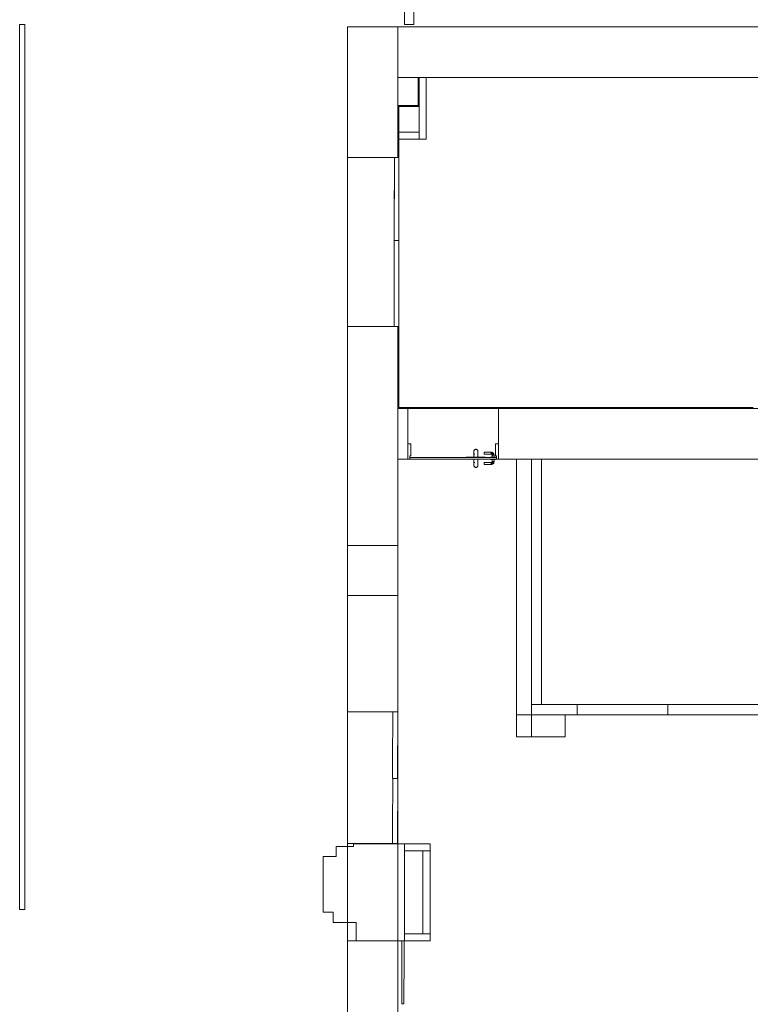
# Model space of a CAD drawing. Header units: millimetres. Extents: x 4476663 to 4477054, y -30323851 to -30323414.
# Tile 215 of 256: x 4476883 to 4476897, y -30323514 to -30323494. Entities that reach past the tile are written whole.
import ezdxf

# ---------------------------------------------------------------- set-up
doc = ezdxf.new("R2010")
doc.units = ezdxf.units.MM
for name, color, linetype, lineweight in [('IFC-Parede padrão-Contorno', 44, 'Continuous', 5), ('IFC-Parede-Contorno', 42, 'Continuous', 5), ('IFC-Porta-Contorno', 142, 'Continuous', 5)]:
    doc.layers.add(name, color=color, linetype=linetype, lineweight=lineweight)

msp = doc.modelspace()

# ---------------------------------------------------------------- linework, layer by layer
at = {"layer": 'IFC-Parede padrão-Contorno', "color": 8, "lineweight": 5}
for p, q in [((4476890.234, -30323494.197), (4476890.234, -30323486.1)), ((4476890.414, -30323494.197), (4476890.414, -30323486.1)), ((4476882.618, -30323511.689), (4476882.618, -30323494.197)), ((4476882.618, -30323494.197), (4476882.718, -30323494.197)), ((4476882.718, -30323511.689), (4476882.718, -30323494.197)), ((4476889.103, -30323494.246), (4476889.753, -30323494.246)), ((4476889.103, -30323495.96), (4476889.103, -30323494.246)), ((4476889.753, -30323494.246), (4476890.103, -30323494.246)), ((4476890.103, -30323495.96), (4476890.103, -30323494.246)), ((4476890.103, -30323494.246), (4476898.048, -30323494.246)), ((4476890.234, -30323494.197), (4476890.414, -30323494.197)), ((4476890.103, -30323495.246), (4476894.856, -30323495.246)), ((4476890.501, -30323495.47), (4476890.501, -30323495.246)), ((4476890.521, -30323495.714), (4476890.521, -30323495.246)), ((4476890.661, -30323495.996), (4476890.661, -30323495.246)), ((4476894.856, -30323495.246), (4476902.801, -30323495.246)), ((4476890.501, -30323495.796), (4476890.501, -30323495.47)), ((4476890.521, -30323495.796), (4476890.521, -30323495.573)), ((4476890.103, -30323495.796), (4476890.115, -30323495.796)), ((4476890.103, -30323496.606), (4476890.103, -30323495.796)), ((4476890.115, -30323495.796), (4476890.123, -30323495.796)), ((4476890.123, -30323496.408), (4476890.123, -30323495.796)), ((4476890.123, -30323495.796), (4476890.363, -30323495.796)), ((4476890.123, -30323495.816), (4476890.281, -30323495.816)), ((4476890.281, -30323495.816), (4476890.521, -30323495.816)), ((4476890.363, -30323495.796), (4476890.521, -30323495.796)), ((4476890.521, -30323496.464), (4476890.521, -30323495.714)), ((4476889.103, -30323496.826), (4476889.103, -30323495.96)), ((4476890.103, -30323496.827), (4476890.103, -30323495.96)), ((4476890.661, -30323496.464), (4476890.661, -30323495.996)), ((4476890.123, -30323496.324), (4476890.368, -30323496.324)), ((4476890.123, -30323496.464), (4476890.123, -30323496.377)), ((4476890.123, -30323496.826), (4476890.123, -30323496.408)), ((4476890.368, -30323496.324), (4476890.521, -30323496.324)), ((4476890.123, -30323496.464), (4476890.276, -30323496.464)), ((4476890.276, -30323496.464), (4476890.521, -30323496.464)), ((4476890.521, -30323496.464), (4476890.574, -30323496.464)), ((4476890.574, -30323496.464), (4476890.661, -30323496.464)), ((4476889.103, -30323500.166), (4476889.103, -30323496.826)), ((4476889.103, -30323496.826), (4476889.918, -30323496.826)), ((4476889.103, -30323496.826), (4476889.894, -30323496.826)), ((4476889.894, -30323496.826), (4476890.103, -30323496.826)), ((4476890.103, -30323496.827), (4476890.103, -30323496.826)), ((4476890.103, -30323496.826), (4476890.119, -30323496.826)), ((4476890.119, -30323496.826), (4476890.123, -30323496.826)), ((4476890.103, -30323498.47), (4476890.103, -30323498.469)), ((4476889.103, -30323500.166), (4476889.918, -30323500.166)), ((4476889.103, -30323501.766), (4476889.103, -30323500.166)), ((4476889.103, -30323500.166), (4476889.313, -30323500.166)), ((4476889.313, -30323500.166), (4476890.103, -30323500.166)), ((4476890.103, -30323501.766), (4476890.103, -30323500.166)), ((4476890.103, -30323500.166), (4476890.108, -30323500.166)), ((4476890.108, -30323500.166), (4476890.123, -30323500.166)), ((4476890.123, -30323500.509), (4476890.123, -30323500.166)), ((4476890.123, -30323501.766), (4476890.123, -30323500.509)), ((4476889.103, -30323502.602), (4476889.103, -30323501.766)), ((4476890.103, -30323502.602), (4476890.103, -30323501.766)), ((4476890.103, -30323501.766), (4476897.127, -30323501.766)), ((4476890.103, -30323501.786), (4476894.482, -30323501.786)), ((4476889.103, -30323504.497), (4476889.103, -30323502.602)), ((4476890.103, -30323504.497), (4476890.103, -30323502.602)), ((4476892.445, -30323507.84), (4476892.445, -30323502.786)), ((4476892.745, -30323507.64), (4476892.745, -30323502.786)), ((4476892.945, -30323507.64), (4476892.945, -30323502.786)), ((4476889.103, -30323505.487), (4476889.103, -30323504.497)), ((4476889.103, -30323504.497), (4476889.978, -30323504.497)), ((4476889.978, -30323504.497), (4476890.103, -30323504.497)), ((4476890.103, -30323505.487), (4476890.103, -30323504.497)), ((4476889.103, -30323505.487), (4476889.918, -30323505.487)), ((4476889.103, -30323506.493), (4476889.103, -30323505.487)), ((4476889.103, -30323505.487), (4476889.228, -30323505.487)), ((4476889.228, -30323505.487), (4476890.103, -30323505.487)), ((4476890.103, -30323506.493), (4476890.103, -30323505.487)), ((4476889.103, -30323507.787), (4476889.103, -30323506.493)), ((4476890.103, -30323507.787), (4476890.103, -30323506.493)), ((4476892.745, -30323507.84), (4476892.745, -30323507.64)), ((4476892.745, -30323507.64), (4476893.645, -30323507.64)), ((4476893.645, -30323507.84), (4476893.645, -30323507.64)), ((4476893.645, -30323507.64), (4476895.445, -30323507.64)), ((4476895.445, -30323507.84), (4476895.445, -30323507.64)), ((4476895.445, -30323507.64), (4476899.394, -30323507.64)), ((4476889.103, -30323510.387), (4476889.103, -30323507.787)), ((4476889.103, -30323507.787), (4476889.893, -30323507.787)), ((4476889.893, -30323507.787), (4476890.103, -30323507.787)), ((4476890.103, -30323510.387), (4476890.103, -30323507.787)), ((4476892.445, -30323507.84), (4476892.745, -30323507.84)), ((4476892.445, -30323507.84), (4476892.547, -30323507.84)), ((4476892.445, -30323507.966), (4476892.445, -30323507.84)), ((4476892.547, -30323507.84), (4476892.745, -30323507.84)), ((4476892.745, -30323507.966), (4476892.745, -30323507.84)), ((4476892.745, -30323507.84), (4476893.222, -30323507.84)), ((4476892.745, -30323507.84), (4476893.645, -30323507.84)), ((4476893.222, -30323507.84), (4476893.414, -30323507.84)), ((4476893.414, -30323507.991), (4476893.414, -30323507.84)), ((4476893.645, -30323507.84), (4476895.445, -30323507.84)), ((4476895.445, -30323507.84), (4476899.394, -30323507.84)), ((4476892.445, -30323508.28), (4476892.445, -30323507.966)), ((4476892.745, -30323508.28), (4476892.745, -30323507.966)), ((4476893.414, -30323508.28), (4476893.414, -30323507.991)), ((4476892.445, -30323508.28), (4476892.533, -30323508.28)), ((4476892.533, -30323508.28), (4476892.745, -30323508.28)), ((4476892.745, -30323508.28), (4476893.185, -30323508.28)), ((4476893.185, -30323508.28), (4476893.414, -30323508.28)), ((4476889.103, -30323510.387), (4476889.918, -30323510.387)), ((4476889.103, -30323510.795), (4476889.103, -30323510.387)), ((4476889.103, -30323510.387), (4476889.313, -30323510.387)), ((4476889.313, -30323510.387), (4476889.996, -30323510.387)), ((4476889.996, -30323510.387), (4476890.103, -30323510.387)), ((4476890.103, -30323510.795), (4476890.103, -30323510.387)), ((4476890.229, -30323510.39), (4476890.543, -30323510.39)), ((4476890.543, -30323510.39), (4476890.738, -30323510.39)), ((4476890.738, -30323510.476), (4476890.738, -30323510.39)), ((4476890.229, -30323510.53), (4476890.424, -30323510.53)), ((4476890.424, -30323510.53), (4476890.738, -30323510.53)), ((4476890.598, -30323511.177), (4476890.598, -30323510.53)), ((4476890.738, -30323510.53), (4476890.738, -30323510.476)), ((4476890.738, -30323511.523), (4476890.738, -30323510.53)), ((4476889.103, -30323512.311), (4476889.103, -30323510.795)), ((4476890.103, -30323512.311), (4476890.103, -30323510.795)), ((4476890.598, -30323512.171), (4476890.598, -30323511.177)), ((4476890.738, -30323512.171), (4476890.738, -30323511.523)), ((4476882.618, -30323511.689), (4476882.718, -30323511.689)), ((4476890.232, -30323512.224), (4476890.232, -30323512.171)), ((4476890.232, -30323512.171), (4476890.544, -30323512.171)), ((4476890.544, -30323512.171), (4476890.738, -30323512.171)), ((4476890.738, -30323512.257), (4476890.738, -30323512.171)), ((4476889.103, -30323518.87), (4476889.103, -30323512.311)), ((4476889.103, -30323512.311), (4476889.891, -30323512.311)), ((4476889.891, -30323512.311), (4476890.103, -30323512.311)), ((4476890.103, -30323518.87), (4476890.103, -30323512.311)), ((4476890.232, -30323512.311), (4476890.232, -30323512.224)), ((4476890.232, -30323512.311), (4476890.425, -30323512.311)), ((4476890.425, -30323512.311), (4476890.738, -30323512.311)), ((4476890.738, -30323512.311), (4476890.738, -30323512.257))]:
    msp.add_line(p, q, dxfattribs=at)
at = {"layer": 'IFC-Parede-Contorno', "color": 8, "lineweight": 5}
for p, q in [((4476890.295, -30323502.486), (4476890.295, -30323501.786)), ((4476890.295, -30323502.572), (4476890.295, -30323501.786)), ((4476892.095, -30323501.786), (4476928.991, -30323501.786)), ((4476892.095, -30323502.001), (4476892.095, -30323501.786)), ((4476892.095, -30323502.786), (4476892.095, -30323502.001)), ((4476890.103, -30323502.786), (4476890.103, -30323502.4)), ((4476890.103, -30323502.786), (4476890.167, -30323502.786)), ((4476890.167, -30323502.786), (4476890.215, -30323502.786)), ((4476890.215, -30323502.786), (4476890.295, -30323502.786)), ((4476892.095, -30323502.786), (4476928.991, -30323502.786)), ((4476889.226, -30323510.39), (4476889.849, -30323510.39)), ((4476889.226, -30323510.411), (4476889.226, -30323510.39)), ((4476889.226, -30323510.446), (4476889.226, -30323510.411)), ((4476889.849, -30323510.39), (4476890.229, -30323510.39)), ((4476890.229, -30323511.583), (4476890.229, -30323510.39)), ((4476888.877, -30323510.446), (4476889.094, -30323510.446)), ((4476888.877, -30323510.522), (4476888.877, -30323510.446)), ((4476888.877, -30323510.646), (4476888.877, -30323510.522)), ((4476889.094, -30323510.446), (4476889.226, -30323510.446)), ((4476888.624, -30323510.646), (4476888.781, -30323510.646)), ((4476888.624, -30323511.063), (4476888.624, -30323510.646)), ((4476888.781, -30323510.646), (4476888.877, -30323510.646)), ((4476888.624, -30323511.746), (4476888.624, -30323511.063)), ((4476890.229, -30323512.31), (4476890.229, -30323511.583)), ((4476888.624, -30323511.746), (4476888.697, -30323511.746)), ((4476888.697, -30323511.746), (4476888.818, -30323511.746)), ((4476888.818, -30323511.822), (4476888.818, -30323511.746)), ((4476888.818, -30323511.946), (4476888.818, -30323511.822)), ((4476888.818, -30323511.946), (4476888.99, -30323511.946)), ((4476888.99, -30323511.946), (4476889.273, -30323511.946)), ((4476889.273, -30323512.084), (4476889.273, -30323511.946)), ((4476889.273, -30323512.31), (4476889.273, -30323512.084)), ((4476889.273, -30323512.31), (4476889.635, -30323512.31)), ((4476889.635, -30323512.31), (4476890.229, -30323512.31))]:
    msp.add_line(p, q, dxfattribs=at)
at = {"layer": 'IFC-Porta-Contorno', "color": 8, "lineweight": 5}
for p, q in [((4476890.03, -30323498.469), (4476890.032, -30323496.826)), ((4476890.03, -30323498.121), (4476890.032, -30323496.826)), ((4476890.032, -30323496.826), (4476890.051, -30323496.826)), ((4476890.051, -30323496.826), (4476890.123, -30323496.827)), ((4476890.122, -30323497.174), (4476890.123, -30323496.827)), ((4476890.121, -30323498.469), (4476890.122, -30323497.174)), ((4476890.03, -30323498.469), (4476890.03, -30323498.121)), ((4476890.027, -30323500.166), (4476890.03, -30323498.47)), ((4476890.028, -30323499.803), (4476890.03, -30323498.47)), ((4476890.03, -30323498.469), (4476890.121, -30323498.469)), ((4476890.03, -30323498.469), (4476890.101, -30323498.469)), ((4476890.03, -30323498.47), (4476890.049, -30323498.47)), ((4476890.049, -30323498.47), (4476890.122, -30323498.47)), ((4476890.101, -30323498.469), (4476890.121, -30323498.469)), ((4476890.12, -30323500.166), (4476890.122, -30323498.47)), ((4476890.121, -30323498.833), (4476890.122, -30323498.47)), ((4476890.12, -30323500.167), (4476890.121, -30323498.833)), ((4476890.027, -30323500.166), (4476890.028, -30323499.803)), ((4476890.027, -30323500.166), (4476890.1, -30323500.167)), ((4476890.1, -30323500.167), (4476890.12, -30323500.167)), ((4476890.295, -30323502.486), (4476890.307, -30323502.486)), ((4476890.295, -30323502.786), (4476890.295, -30323502.551)), ((4476890.307, -30323502.486), (4476890.355, -30323502.486)), ((4476890.355, -30323502.678), (4476890.355, -30323502.486)), ((4476891.605, -30323502.628), (4476891.606, -30323502.623)), ((4476891.605, -30323502.627), (4476891.606, -30323502.623)), ((4476891.605, -30323502.633), (4476891.605, -30323502.627)), ((4476891.605, -30323502.633), (4476891.605, -30323502.628)), ((4476891.605, -30323502.633), (4476891.605, -30323502.637)), ((4476891.605, -30323502.643), (4476891.605, -30323502.637)), ((4476891.605, -30323502.643), (4476891.605, -30323502.651)), ((4476891.605, -30323502.663), (4476891.605, -30323502.644)), ((4476891.606, -30323502.623), (4476891.608, -30323502.618)), ((4476891.608, -30323502.618), (4476891.61, -30323502.613)), ((4476891.61, -30323502.613), (4476891.613, -30323502.609)), ((4476891.613, -30323502.609), (4476891.616, -30323502.605)), ((4476891.616, -30323502.605), (4476891.62, -30323502.602)), ((4476891.62, -30323502.602), (4476891.625, -30323502.599)), ((4476891.625, -30323502.599), (4476891.629, -30323502.596)), ((4476891.629, -30323502.596), (4476891.634, -30323502.595)), ((4476891.634, -30323502.595), (4476891.637, -30323502.594)), ((4476891.637, -30323502.594), (4476891.645, -30323502.593)), ((4476891.645, -30323502.593), (4476891.652, -30323502.594)), ((4476891.652, -30323502.594), (4476891.655, -30323502.595)), ((4476891.655, -30323502.595), (4476891.66, -30323502.596)), ((4476891.66, -30323502.596), (4476891.665, -30323502.599)), ((4476891.665, -30323502.599), (4476891.669, -30323502.602)), ((4476891.669, -30323502.602), (4476891.673, -30323502.605)), ((4476891.673, -30323502.605), (4476891.676, -30323502.609)), ((4476891.676, -30323502.609), (4476891.679, -30323502.613)), ((4476891.679, -30323502.613), (4476891.682, -30323502.618)), ((4476891.679, -30323502.613), (4476891.681, -30323502.617)), ((4476891.681, -30323502.617), (4476891.683, -30323502.623)), ((4476891.682, -30323502.618), (4476891.683, -30323502.623)), ((4476891.683, -30323502.623), (4476891.684, -30323502.628)), ((4476891.684, -30323502.628), (4476891.685, -30323502.633)), ((4476891.684, -30323502.648), (4476891.685, -30323502.64)), ((4476891.684, -30323502.648), (4476891.685, -30323502.665)), ((4476891.685, -30323502.637), (4476891.685, -30323502.633)), ((4476891.685, -30323502.637), (4476891.685, -30323502.64)), ((4476892.035, -30323502.486), (4476892.047, -30323502.486)), ((4476892.035, -30323502.535), (4476892.035, -30323502.486)), ((4476892.035, -30323502.726), (4476892.035, -30323502.535)), ((4476892.047, -30323502.486), (4476892.095, -30323502.486)), ((4476890.295, -30323502.786), (4476890.326, -30323502.786)), ((4476890.326, -30323502.786), (4476890.335, -30323502.786)), ((4476890.335, -30323502.726), (4476890.351, -30323502.726)), ((4476890.335, -30323502.774), (4476890.335, -30323502.726)), ((4476890.335, -30323502.781), (4476890.335, -30323502.759)), ((4476890.335, -30323502.759), (4476891.699, -30323502.759)), ((4476890.335, -30323502.786), (4476890.335, -30323502.774)), ((4476890.335, -30323502.786), (4476891.699, -30323502.786)), ((4476890.351, -30323502.726), (4476890.355, -30323502.726)), ((4476890.355, -30323502.726), (4476890.355, -30323502.678)), ((4476891.455, -30323502.755), (4476891.455, -30323502.753)), ((4476891.455, -30323502.753), (4476891.544, -30323502.753)), ((4476891.455, -30323502.759), (4476891.455, -30323502.755)), ((4476891.544, -30323502.753), (4476891.835, -30323502.753)), ((4476891.544, -30323502.759), (4476891.835, -30323502.759)), ((4476891.595, -30323502.792), (4476891.595, -30323502.786)), ((4476891.595, -30323502.792), (4476891.596, -30323502.792)), ((4476891.596, -30323502.792), (4476891.601, -30323502.792)), ((4476891.601, -30323502.792), (4476891.609, -30323502.792)), ((4476891.605, -30323502.663), (4476891.605, -30323502.678)), ((4476891.605, -30323502.693), (4476891.605, -30323502.678)), ((4476891.605, -30323502.753), (4476891.605, -30323502.693)), ((4476891.605, -30323502.852), (4476891.605, -30323502.792)), ((4476891.609, -30323502.792), (4476891.62, -30323502.792)), ((4476891.616, -30323502.693), (4476891.625, -30323502.693)), ((4476891.62, -30323502.693), (4476891.625, -30323502.693)), ((4476891.62, -30323502.792), (4476891.632, -30323502.792)), ((4476891.632, -30323502.792), (4476891.645, -30323502.792)), ((4476891.645, -30323502.792), (4476891.658, -30323502.792)), ((4476891.658, -30323502.792), (4476891.67, -30323502.792)), ((4476891.67, -30323502.792), (4476891.68, -30323502.792)), ((4476891.68, -30323502.792), (4476891.688, -30323502.792)), ((4476891.685, -30323502.68), (4476891.685, -30323502.665)), ((4476891.685, -30323502.68), (4476891.685, -30323502.693)), ((4476891.685, -30323502.753), (4476891.685, -30323502.693)), ((4476891.685, -30323502.852), (4476891.685, -30323502.792)), ((4476891.688, -30323502.792), (4476891.693, -30323502.792)), ((4476891.693, -30323502.792), (4476891.695, -30323502.792)), ((4476891.695, -30323502.792), (4476891.695, -30323502.786)), ((4476891.699, -30323502.759), (4476892.055, -30323502.759)), ((4476891.699, -30323502.786), (4476892.055, -30323502.786)), ((4476891.805, -30323502.649), (4476891.945, -30323502.649)), ((4476891.805, -30323502.65), (4476891.805, -30323502.649)), ((4476891.805, -30323502.652), (4476891.805, -30323502.65)), ((4476891.805, -30323502.655), (4476891.805, -30323502.652)), ((4476891.805, -30323502.659), (4476891.805, -30323502.655)), ((4476891.805, -30323502.664), (4476891.805, -30323502.659)), ((4476891.805, -30323502.669), (4476891.805, -30323502.664)), ((4476891.805, -30323502.674), (4476891.805, -30323502.669)), ((4476891.805, -30323502.679), (4476891.805, -30323502.674)), ((4476891.805, -30323502.683), (4476891.805, -30323502.679)), ((4476891.805, -30323502.687), (4476891.805, -30323502.683)), ((4476891.805, -30323502.689), (4476891.805, -30323502.687)), ((4476891.805, -30323502.689), (4476891.945, -30323502.689)), ((4476891.805, -30323502.689), (4476891.805, -30323502.689)), ((4476891.835, -30323502.758), (4476891.835, -30323502.753)), ((4476891.835, -30323502.759), (4476891.835, -30323502.758)), ((4476891.935, -30323502.759), (4476891.935, -30323502.749)), ((4476891.935, -30323502.749), (4476891.936, -30323502.749)), ((4476891.935, -30323502.796), (4476891.935, -30323502.786)), ((4476891.935, -30323502.796), (4476891.936, -30323502.796)), ((4476891.936, -30323502.749), (4476891.941, -30323502.749)), ((4476891.936, -30323502.796), (4476891.941, -30323502.796)), ((4476891.941, -30323502.749), (4476891.949, -30323502.749)), ((4476891.941, -30323502.796), (4476891.949, -30323502.796)), ((4476891.945, -30323502.649), (4476891.949, -30323502.65)), ((4476891.945, -30323502.659), (4476891.953, -30323502.652)), ((4476891.945, -30323502.655), (4476891.945, -30323502.652)), ((4476891.945, -30323502.659), (4476891.962, -30323502.654)), ((4476891.945, -30323502.669), (4476891.962, -30323502.654)), ((4476891.945, -30323502.659), (4476891.945, -30323502.655)), ((4476891.945, -30323502.664), (4476891.945, -30323502.659)), ((4476891.945, -30323502.687), (4476891.961, -30323502.663)), ((4476891.945, -30323502.669), (4476891.961, -30323502.663)), ((4476891.945, -30323502.669), (4476891.945, -30323502.664)), ((4476891.945, -30323502.683), (4476891.945, -30323502.679)), ((4476891.945, -30323502.687), (4476891.963, -30323502.68)), ((4476891.945, -30323502.689), (4476891.963, -30323502.68)), ((4476891.945, -30323502.687), (4476891.945, -30323502.683)), ((4476891.945, -30323502.689), (4476891.959, -30323502.695)), ((4476891.949, -30323502.65), (4476891.953, -30323502.652)), ((4476891.949, -30323502.749), (4476891.96, -30323502.749)), ((4476891.949, -30323502.796), (4476891.96, -30323502.796)), ((4476891.953, -30323502.652), (4476891.962, -30323502.654)), ((4476891.959, -30323502.695), (4476891.963, -30323502.68)), ((4476891.959, -30323502.695), (4476891.962, -30323502.702)), ((4476891.96, -30323502.749), (4476891.972, -30323502.749)), ((4476891.96, -30323502.796), (4476891.972, -30323502.796)), ((4476891.961, -30323502.663), (4476891.963, -30323502.68)), ((4476891.961, -30323502.663), (4476891.975, -30323502.667)), ((4476891.962, -30323502.654), (4476891.975, -30323502.657)), ((4476891.962, -30323502.702), (4476891.965, -30323502.709)), ((4476891.962, -30323502.843), (4476891.965, -30323502.836)), ((4476891.963, -30323502.68), (4476891.967, -30323502.691)), ((4476891.965, -30323502.709), (4476891.968, -30323502.7)), ((4476891.965, -30323502.749), (4476891.965, -30323502.709)), ((4476891.965, -30323502.836), (4476891.965, -30323502.796)), ((4476891.965, -30323502.836), (4476891.968, -30323502.846)), ((4476891.967, -30323502.691), (4476891.98, -30323502.675)), ((4476891.967, -30323502.691), (4476891.968, -30323502.7)), ((4476891.968, -30323502.7), (4476891.97, -30323502.709)), ((4476891.968, -30323502.846), (4476891.97, -30323502.836)), ((4476891.97, -30323502.709), (4476891.991, -30323502.693)), ((4476891.97, -30323502.709), (4476891.975, -30323502.709)), ((4476891.97, -30323502.749), (4476891.975, -30323502.749)), ((4476891.97, -30323502.836), (4476891.975, -30323502.836)), ((4476891.97, -30323502.836), (4476891.991, -30323502.853)), ((4476891.972, -30323502.749), (4476891.985, -30323502.749)), ((4476891.972, -30323502.796), (4476891.985, -30323502.796)), ((4476891.975, -30323502.657), (4476891.986, -30323502.668)), ((4476891.975, -30323502.657), (4476891.98, -30323502.663)), ((4476891.975, -30323502.667), (4476891.98, -30323502.675)), ((4476891.98, -30323502.663), (4476891.991, -30323502.674)), ((4476891.98, -30323502.675), (4476891.991, -30323502.674)), ((4476891.98, -30323502.688), (4476891.991, -30323502.674)), ((4476891.98, -30323502.688), (4476891.98, -30323502.675)), ((4476891.98, -30323502.688), (4476891.991, -30323502.693)), ((4476891.985, -30323502.709), (4476892, -30323502.692)), ((4476891.985, -30323502.709), (4476891.991, -30323502.693)), ((4476891.985, -30323502.709), (4476891.99, -30323502.709)), ((4476891.985, -30323502.749), (4476891.998, -30323502.749)), ((4476891.985, -30323502.796), (4476891.998, -30323502.796)), ((4476891.985, -30323502.836), (4476891.99, -30323502.836)), ((4476891.985, -30323502.836), (4476891.991, -30323502.853)), ((4476891.985, -30323502.836), (4476892, -30323502.853)), ((4476891.986, -30323502.668), (4476891.991, -30323502.674)), ((4476891.99, -30323502.709), (4476891.995, -30323502.709)), ((4476891.99, -30323502.836), (4476891.995, -30323502.836)), ((4476891.991, -30323502.674), (4476891.997, -30323502.679)), ((4476891.991, -30323502.693), (4476891.997, -30323502.679)), ((4476891.995, -30323502.709), (4476892, -30323502.692)), ((4476891.995, -30323502.709), (4476892.002, -30323502.701)), ((4476891.995, -30323502.709), (4476891.999, -30323502.709)), ((4476891.995, -30323502.749), (4476891.999, -30323502.749)), ((4476891.995, -30323502.836), (4476891.999, -30323502.836)), ((4476891.995, -30323502.836), (4476892, -30323502.853)), ((4476891.995, -30323502.836), (4476892.002, -30323502.845)), ((4476891.997, -30323502.679), (4476892, -30323502.692)), ((4476891.998, -30323502.749), (4476892.01, -30323502.749)), ((4476891.998, -30323502.796), (4476892.01, -30323502.796)), ((4476891.999, -30323502.709), (4476892.002, -30323502.709)), ((4476891.999, -30323502.836), (4476892.002, -30323502.836)), ((4476892, -30323502.692), (4476892.002, -30323502.701)), ((4476892.002, -30323502.701), (4476892.003, -30323502.705)), ((4476892.002, -30323502.845), (4476892.003, -30323502.84)), ((4476892.003, -30323502.705), (4476892.005, -30323502.709)), ((4476892.003, -30323502.84), (4476892.005, -30323502.836)), ((4476892.005, -30323502.749), (4476892.005, -30323502.709)), ((4476892.005, -30323502.836), (4476892.005, -30323502.796)), ((4476892.01, -30323502.749), (4476892.02, -30323502.749)), ((4476892.01, -30323502.796), (4476892.02, -30323502.796)), ((4476892.02, -30323502.749), (4476892.028, -30323502.749)), ((4476892.02, -30323502.796), (4476892.028, -30323502.796)), ((4476892.028, -30323502.749), (4476892.033, -30323502.749)), ((4476892.028, -30323502.796), (4476892.033, -30323502.796)), ((4476892.033, -30323502.749), (4476892.035, -30323502.749)), ((4476892.033, -30323502.796), (4476892.035, -30323502.796)), ((4476892.035, -30323502.726), (4476892.05, -30323502.726)), ((4476892.035, -30323502.759), (4476892.035, -30323502.749)), ((4476892.035, -30323502.796), (4476892.035, -30323502.786)), ((4476892.05, -30323502.726), (4476892.055, -30323502.726)), ((4476892.055, -30323502.739), (4476892.055, -30323502.726)), ((4476892.055, -30323502.786), (4476892.055, -30323502.739)), ((4476892.055, -30323502.786), (4476892.086, -30323502.786)), ((4476892.086, -30323502.786), (4476892.095, -30323502.786)), ((4476891.605, -30323502.852), (4476891.605, -30323502.868)), ((4476891.605, -30323502.883), (4476891.605, -30323502.868)), ((4476891.605, -30323502.883), (4476891.605, -30323502.901)), ((4476891.605, -30323502.902), (4476891.605, -30323502.895)), ((4476891.605, -30323502.902), (4476891.605, -30323502.908)), ((4476891.605, -30323502.912), (4476891.605, -30323502.908)), ((4476891.605, -30323502.912), (4476891.605, -30323502.917)), ((4476891.605, -30323502.912), (4476891.605, -30323502.919)), ((4476891.605, -30323502.917), (4476891.606, -30323502.923)), ((4476891.605, -30323502.919), (4476891.606, -30323502.923)), ((4476891.606, -30323502.923), (4476891.608, -30323502.928)), ((4476891.608, -30323502.928), (4476891.61, -30323502.932)), ((4476891.61, -30323502.932), (4476891.613, -30323502.937)), ((4476891.613, -30323502.937), (4476891.616, -30323502.941)), ((4476891.616, -30323502.852), (4476891.625, -30323502.852)), ((4476891.616, -30323502.941), (4476891.62, -30323502.944)), ((4476891.62, -30323502.852), (4476891.625, -30323502.852)), ((4476891.62, -30323502.944), (4476891.625, -30323502.947)), ((4476891.625, -30323502.947), (4476891.629, -30323502.949)), ((4476891.629, -30323502.949), (4476891.634, -30323502.951)), ((4476891.634, -30323502.951), (4476891.637, -30323502.951)), ((4476891.637, -30323502.951), (4476891.645, -30323502.952)), ((4476891.645, -30323502.952), (4476891.652, -30323502.951)), ((4476891.652, -30323502.951), (4476891.655, -30323502.951)), ((4476891.655, -30323502.951), (4476891.66, -30323502.949)), ((4476891.66, -30323502.949), (4476891.665, -30323502.947)), ((4476891.665, -30323502.947), (4476891.669, -30323502.944)), ((4476891.669, -30323502.944), (4476891.673, -30323502.941)), ((4476891.673, -30323502.941), (4476891.676, -30323502.937)), ((4476891.676, -30323502.937), (4476891.679, -30323502.932)), ((4476891.679, -30323502.932), (4476891.682, -30323502.928)), ((4476891.679, -30323502.932), (4476891.681, -30323502.929)), ((4476891.681, -30323502.929), (4476891.683, -30323502.923)), ((4476891.682, -30323502.928), (4476891.683, -30323502.923)), ((4476891.683, -30323502.923), (4476891.684, -30323502.917)), ((4476891.684, -30323502.897), (4476891.685, -30323502.881)), ((4476891.684, -30323502.897), (4476891.685, -30323502.906)), ((4476891.684, -30323502.917), (4476891.685, -30323502.912)), ((4476891.685, -30323502.865), (4476891.685, -30323502.852)), ((4476891.685, -30323502.865), (4476891.685, -30323502.881)), ((4476891.685, -30323502.908), (4476891.685, -30323502.906)), ((4476891.685, -30323502.908), (4476891.685, -30323502.912)), ((4476891.805, -30323502.856), (4476891.945, -30323502.856)), ((4476891.805, -30323502.857), (4476891.805, -30323502.856)), ((4476891.805, -30323502.859), (4476891.805, -30323502.857)), ((4476891.805, -30323502.862), (4476891.805, -30323502.859)), ((4476891.805, -30323502.866), (4476891.805, -30323502.862)), ((4476891.805, -30323502.871), (4476891.805, -30323502.866)), ((4476891.805, -30323502.876), (4476891.805, -30323502.871)), ((4476891.805, -30323502.881), (4476891.805, -30323502.876)), ((4476891.805, -30323502.886), (4476891.805, -30323502.881)), ((4476891.805, -30323502.89), (4476891.805, -30323502.886)), ((4476891.805, -30323502.894), (4476891.805, -30323502.89)), ((4476891.805, -30323502.896), (4476891.805, -30323502.894)), ((4476891.805, -30323502.896), (4476891.945, -30323502.896)), ((4476891.805, -30323502.896), (4476891.805, -30323502.896)), ((4476891.945, -30323502.856), (4476891.952, -30323502.853)), ((4476891.945, -30323502.856), (4476891.963, -30323502.865)), ((4476891.945, -30323502.859), (4476891.963, -30323502.865)), ((4476891.945, -30323502.859), (4476891.961, -30323502.883)), ((4476891.945, -30323502.862), (4476891.945, -30323502.859)), ((4476891.945, -30323502.866), (4476891.945, -30323502.862)), ((4476891.945, -30323502.876), (4476891.961, -30323502.883)), ((4476891.945, -30323502.876), (4476891.962, -30323502.892)), ((4476891.945, -30323502.881), (4476891.945, -30323502.876)), ((4476891.945, -30323502.886), (4476891.945, -30323502.881)), ((4476891.945, -30323502.886), (4476891.962, -30323502.892)), ((4476891.945, -30323502.886), (4476891.953, -30323502.894)), ((4476891.945, -30323502.89), (4476891.945, -30323502.886)), ((4476891.945, -30323502.894), (4476891.945, -30323502.89)), ((4476891.945, -30323502.896), (4476891.949, -30323502.895)), ((4476891.949, -30323502.895), (4476891.953, -30323502.894)), ((4476891.952, -30323502.853), (4476891.959, -30323502.85)), ((4476891.953, -30323502.894), (4476891.962, -30323502.892)), ((4476891.959, -30323502.85), (4476891.962, -30323502.843)), ((4476891.959, -30323502.85), (4476891.963, -30323502.865)), ((4476891.961, -30323502.883), (4476891.963, -30323502.865)), ((4476891.961, -30323502.883), (4476891.975, -30323502.878)), ((4476891.962, -30323502.892), (4476891.975, -30323502.888)), ((4476891.963, -30323502.865), (4476891.967, -30323502.854)), ((4476891.967, -30323502.854), (4476891.968, -30323502.846)), ((4476891.967, -30323502.854), (4476891.98, -30323502.87)), ((4476891.975, -30323502.878), (4476891.98, -30323502.87)), ((4476891.975, -30323502.888), (4476891.98, -30323502.883)), ((4476891.98, -30323502.857), (4476891.991, -30323502.853)), ((4476891.98, -30323502.857), (4476891.98, -30323502.87)), ((4476891.98, -30323502.857), (4476891.991, -30323502.872)), ((4476891.98, -30323502.87), (4476891.991, -30323502.872)), ((4476891.98, -30323502.883), (4476891.986, -30323502.877)), ((4476891.986, -30323502.877), (4476891.991, -30323502.872)), ((4476891.991, -30323502.853), (4476891.997, -30323502.866)), ((4476891.991, -30323502.872), (4476891.997, -30323502.866)), ((4476891.997, -30323502.866), (4476892, -30323502.853)), ((4476892, -30323502.853), (4476892.002, -30323502.845)), ((4476889.997, -30323508.811), (4476889.998, -30323507.784)), ((4476889.998, -30323507.784), (4476890.02, -30323507.784)), ((4476890.02, -30323507.784), (4476890.098, -30323507.784)), ((4476890.096, -30323509.1), (4476890.098, -30323507.787)), ((4476890.097, -30323508.073), (4476890.098, -30323507.784)), ((4476890.096, -30323509.1), (4476890.097, -30323508.073)), ((4476889.996, -30323509.1), (4476889.997, -30323508.811)), ((4476889.996, -30323509.1), (4476889.998, -30323509.1)), ((4476889.996, -30323509.1), (4476890.074, -30323509.1)), ((4476889.997, -30323510.106), (4476889.998, -30323509.1)), ((4476890.02, -30323509.1), (4476890.098, -30323509.1)), ((4476890.096, -30323510.387), (4476890.098, -30323509.1)), ((4476890.097, -30323509.381), (4476890.098, -30323509.1)), ((4476890.096, -30323510.387), (4476890.097, -30323509.381)), ((4476889.996, -30323510.387), (4476889.997, -30323510.106)), ((4476889.996, -30323510.387), (4476890.074, -30323510.387)), ((4476890.179, -30323513.557), (4476890.181, -30323512.311)), ((4476890.179, -30323513.293), (4476890.181, -30323512.311)), ((4476890.181, -30323512.311), (4476890.19, -30323512.311)), ((4476890.19, -30323512.311), (4476890.223, -30323512.311)), ((4476890.223, -30323512.574), (4476890.223, -30323512.311)), ((4476890.221, -30323513.557), (4476890.223, -30323512.574)), ((4476890.179, -30323513.557), (4476890.179, -30323513.293)), ((4476890.179, -30323513.557), (4476890.192, -30323513.557)), ((4476890.179, -30323513.557), (4476890.212, -30323513.557)), ((4476890.212, -30323513.557), (4476890.221, -30323513.557))]:
    msp.add_line(p, q, dxfattribs=at)

doc.saveas('drawing.dxf')
